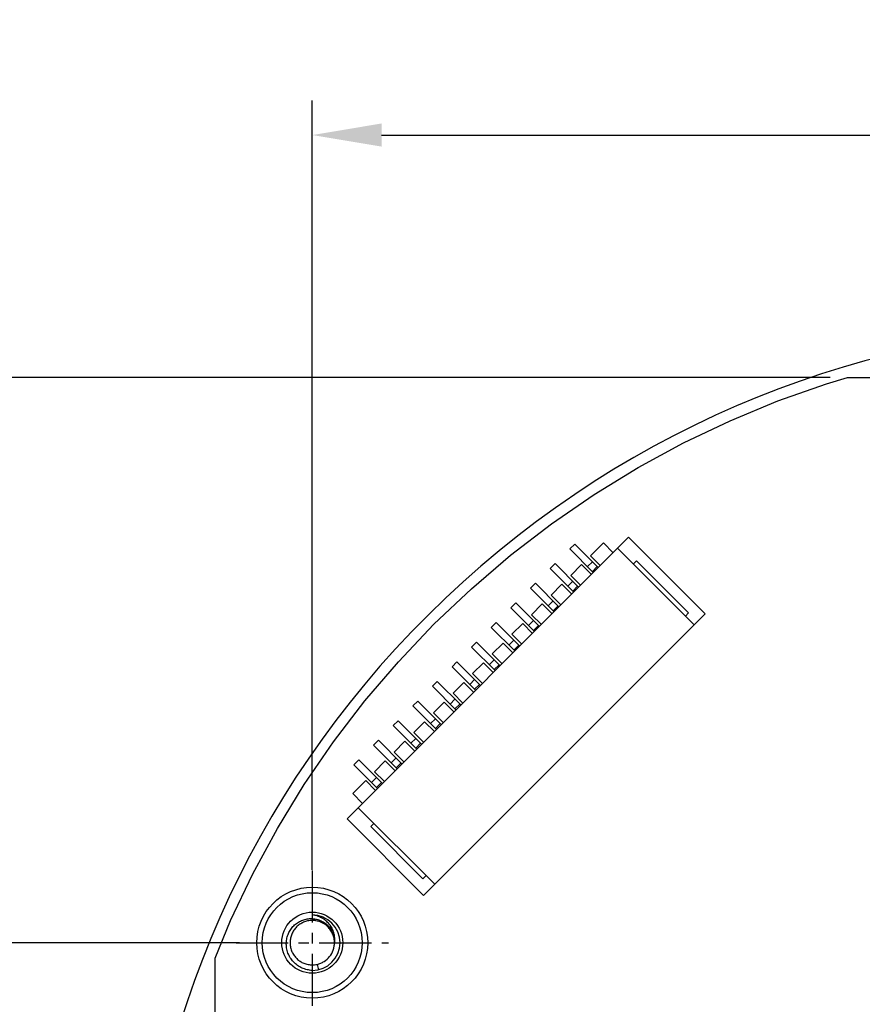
# Model space of a CAD drawing. Header units: millimetres. Extents: x 525 to 788, y 277 to 384.
# Tile 68 of 130: x 692 to 723, y 336 to 371. Entities that reach past the tile are written whole.
import ezdxf

# ---------------------------------------------------------------- set-up
doc = ezdxf.new("R2010")
doc.units = ezdxf.units.MM
doc.header["$LTSCALE"] = 5
doc.header["$PDMODE"] = 3
doc.header["$PDSIZE"] = 0.3125
doc.linetypes.add('CENTER', pattern=[0.6, 0.375, -0.075, 0.075, -0.075])
doc.layers.get('0').update_dxf_attribs({"linetype": 'CONTINUOUS'})
doc.layers.get('Defpoints').update_dxf_attribs({"linetype": 'CONTINUOUS'})
doc.layers.add('dim', color=6, linetype='CONTINUOUS', lineweight=9)
doc.styles.add('Verdana', font='verdana.ttf', dxfattribs={"height": 3})
doc.dimstyles.new('aaaaaaaa 3.0', dxfattribs={"dimtxt": 3, "dimasz": 2.5, "dimexe": 1.25, "dimexo": 0.625, "dimtad": 1, "dimzin": 9, "dimdsep": 46, "dimtxsty": 'Verdana', "dimcen": 0, "dimazin": 0, "dimtfac": 1, "dimtofl": 0, "dimtmove": 0, "dimatfit": 3, "dimfxl": 1, "dimlwd": 25, "dimlwe": 25, "dimarcsym": 0})

# ---------------------------------------------------------------- blocks, each defined once
blk = doc.blocks.new('*D51')
at = {"layer": 'Defpoints', "color": 0}
for p in [(761.897, 367.155), (702.897, 340.061), (761.897, 340.061)]:
    blk.add_point(p, dxfattribs=at)
at = {"layer": 'dim', "color": 0, "lineweight": 25}
for p, q in [((702.897, 340.686), (702.897, 368.405)), ((761.897, 340.686), (761.897, 368.405)), ((705.397, 367.155), (759.397, 367.155))]:
    blk.add_line(p, q, dxfattribs=at)
at = {"layer": 'dim', "color": 0}
for points in [[(705.397, 367.572), (705.397, 366.739), (702.897, 367.155)], [(759.397, 366.739), (759.397, 367.572), (761.897, 367.155)]]:
    blk.add_solid(points, dxfattribs=at)
at = {"layer": 'dim', "color": 0, "insert": (732.397, 369.342), "char_height": 3, "attachment_point": 5, "style": 'Verdana'}
blk.add_mtext('59', dxfattribs=at)
blk = doc.blocks.new('*D52')
at = {"layer": 'Defpoints', "color": 0}
for p in [(700.628, 338.061), (684.414, 297.363), (712.397, 297.363)]:
    blk.add_point(p, dxfattribs=at)
at = {"layer": 'dim', "color": 0, "lineweight": 25}
for p, q in [((700.003, 338.061), (683.164, 338.061)), ((684.414, 335.561), (684.414, 299.863)), ((711.772, 297.363), (683.164, 297.363))]:
    blk.add_line(p, q, dxfattribs=at)
at = {"layer": 'dim', "color": 0}
for points in [[(684.831, 335.561), (683.997, 335.561), (684.414, 338.061)], [(683.997, 299.863), (684.831, 299.863), (684.414, 297.363)]]:
    blk.add_solid(points, dxfattribs=at)
at = {"layer": 'dim', "color": 0, "insert": (682.228, 317.712), "char_height": 3, "attachment_point": 5, "rotation": 90, "style": 'Verdana'}
blk.add_mtext('40.7', dxfattribs=at)
blk = doc.blocks.new('*D55')
at = {"layer": 'Defpoints', "color": 0}
for p in [(767.508, 331.908), (697.286, 316.938)]:
    blk.add_point(p, dxfattribs=at)
at = {"layer": 'dim', "color": 0, "lineweight": 25}
blk.add_line((785.495, 335.743), (769.953, 332.429), dxfattribs=at)
at = {"layer": 'dim', "color": 0}
blk.add_solid([(769.866, 332.837), (770.04, 332.022), (767.508, 331.908)], dxfattribs=at)
at = {"layer": 'dim', "color": 0, "insert": (778.447, 336.689), "char_height": 3, "attachment_point": 5, "rotation": 12.0345, "style": 'Verdana'}
blk.add_mtext('∅71.8', dxfattribs=at)
blk = doc.blocks.new('*D56')
at = {"layer": 'Defpoints', "color": 0}
for p in [(722.184, 358.422), (684.414, 338.061), (700.897, 338.061)]:
    blk.add_point(p, dxfattribs=at)
at = {"layer": 'dim', "color": 0, "lineweight": 25}
for p, q in [((721.559, 358.422), (683.164, 358.422)), ((684.414, 355.922), (684.414, 340.561)), ((700.272, 338.061), (683.164, 338.061))]:
    blk.add_line(p, q, dxfattribs=at)
at = {"layer": 'dim', "color": 0}
for points in [[(684.831, 355.922), (683.997, 355.922), (684.414, 358.422)], [(683.997, 340.561), (684.831, 340.561), (684.414, 338.061)]]:
    blk.add_solid(points, dxfattribs=at)
at = {"layer": 'dim', "color": 0, "insert": (682.227, 348.241), "char_height": 3, "attachment_point": 5, "rotation": 90, "style": 'Verdana'}
blk.add_mtext('20.36', dxfattribs=at)

msp = doc.modelspace()

# ---------------------------------------------------------------- linework, layer by layer
at = {"linetype": 'Continuous'}
for p, q in [((721.42, 358.195), (722.184, 358.422)), ((722.184, 358.422), (742.604, 358.421)), ((719.668, 357.575), (721.42, 358.195)), ((717.95, 356.863), (719.668, 357.575)), ((716.272, 356.063), (717.95, 356.863)), ((714.638, 355.176), (716.272, 356.063)), ((713.053, 354.204), (714.638, 355.176)), ((711.52, 353.151), (713.053, 354.204)), ((710.045, 352.019), (711.52, 353.151)), ((704.15, 342.523), (714.297, 352.67)), ((717.055, 349.912), (714.297, 352.67)), ((712.353, 352.422), (712.176, 352.246)), ((712.176, 352.246), (713.024, 351.397)), ((713.201, 351.574), (712.353, 352.422)), ((712.918, 351.998), (713.385, 352.465)), ((713.739, 352.111), (713.385, 352.465)), ((716.653, 349.511), (713.896, 352.268)), ((708.632, 350.812), (710.045, 352.019)), ((712.918, 351.998), (713.272, 351.645)), ((711.646, 351.715), (711.469, 351.539)), ((711.469, 351.539), (712.317, 350.69)), ((712.494, 350.867), (711.646, 351.715)), ((712.211, 351.291), (712.6, 351.68)), ((712.6, 351.68), (712.954, 351.326)), ((712.812, 351.609), (712.989, 351.786)), ((713.166, 351.609), (712.989, 351.432)), ((714.462, 351.702), (714.577, 351.818)), ((714.577, 351.818), (716.457, 349.938)), ((712.211, 351.291), (712.565, 350.937)), ((707.283, 349.532), (708.632, 350.812)), ((710.938, 351.008), (710.762, 350.831)), ((710.762, 350.831), (711.61, 349.983)), ((711.787, 350.16), (710.938, 351.008)), ((711.504, 350.584), (711.893, 350.973)), ((711.893, 350.973), (712.247, 350.619)), ((712.105, 350.902), (712.282, 351.079)), ((712.459, 350.902), (712.282, 350.725)), ((711.504, 350.584), (711.858, 350.23)), ((710.231, 350.301), (710.055, 350.124)), ((710.055, 350.124), (710.903, 349.276)), ((711.08, 349.453), (710.231, 350.301)), ((710.797, 349.877), (711.186, 350.266)), ((711.186, 350.266), (711.539, 349.912)), ((711.398, 350.195), (711.575, 350.372)), ((711.752, 350.195), (711.575, 350.018)), ((706.908, 339.765), (717.055, 349.912)), ((710.797, 349.877), (711.151, 349.523)), ((716.457, 349.938), (716.341, 349.823)), ((706.003, 348.184), (707.283, 349.532)), ((709.524, 349.594), (709.347, 349.417)), ((709.347, 349.417), (710.196, 348.569)), ((710.373, 348.745), (709.524, 349.594)), ((710.09, 349.17), (710.479, 349.559)), ((710.479, 349.559), (710.832, 349.205)), ((710.691, 349.488), (710.868, 349.665)), ((711.045, 349.488), (710.868, 349.311)), ((710.09, 349.17), (710.443, 348.816)), ((708.817, 348.887), (708.64, 348.71)), ((708.64, 348.71), (709.489, 347.862)), ((709.666, 348.038), (708.817, 348.887)), ((709.383, 348.463), (709.772, 348.852)), ((709.772, 348.852), (710.125, 348.498)), ((709.984, 348.781), (710.161, 348.958)), ((710.337, 348.781), (710.161, 348.604)), ((709.383, 348.463), (709.736, 348.109)), ((704.796, 346.77), (706.003, 348.184)), ((708.11, 348.18), (707.933, 348.003)), ((707.933, 348.003), (708.782, 347.154)), ((708.959, 347.331), (708.11, 348.18)), ((708.676, 347.755), (709.065, 348.144)), ((709.065, 348.144), (709.418, 347.791)), ((709.277, 348.074), (709.454, 348.25)), ((709.63, 348.074), (709.454, 347.897)), ((708.676, 347.755), (709.029, 347.402)), ((707.403, 347.473), (707.226, 347.296)), ((707.226, 347.296), (708.075, 346.447)), ((708.251, 346.624), (707.403, 347.473)), ((707.969, 347.048), (708.358, 347.437)), ((708.358, 347.437), (708.711, 347.084)), ((708.57, 347.367), (708.746, 347.543)), ((708.923, 347.367), (708.746, 347.19)), ((707.969, 347.048), (708.322, 346.695)), ((703.664, 345.295), (704.796, 346.77)), ((706.696, 346.766), (706.519, 346.589)), ((706.519, 346.589), (707.368, 345.74)), ((707.544, 345.917), (706.696, 346.766)), ((707.261, 346.341), (707.65, 346.73)), ((707.65, 346.73), (708.004, 346.377)), ((707.863, 346.659), (708.039, 346.836)), ((708.216, 346.659), (708.039, 346.483)), ((707.261, 346.341), (707.615, 345.988)), ((705.989, 346.058), (705.812, 345.882)), ((705.812, 345.882), (706.66, 345.033)), ((706.837, 345.21), (705.989, 346.058)), ((706.554, 345.634), (706.943, 346.023)), ((706.943, 346.023), (707.297, 345.67)), ((707.155, 345.952), (707.332, 346.129)), ((707.509, 345.952), (707.332, 345.776)), ((706.554, 345.634), (706.908, 345.281)), ((702.611, 343.763), (703.664, 345.295)), ((705.282, 345.351), (705.105, 345.175)), ((705.105, 345.175), (705.953, 344.326)), ((706.13, 344.503), (705.282, 345.351)), ((705.847, 344.927), (706.236, 345.316)), ((706.236, 345.316), (706.59, 344.962)), ((706.448, 345.245), (706.625, 345.422)), ((706.802, 345.245), (706.625, 345.068)), ((705.847, 344.927), (706.201, 344.574)), ((704.574, 344.644), (704.398, 344.467)), ((704.398, 344.467), (705.246, 343.619)), ((705.423, 343.796), (704.574, 344.644)), ((705.14, 344.22), (705.529, 344.609)), ((705.529, 344.609), (705.883, 344.255)), ((705.741, 344.538), (705.918, 344.715)), ((706.095, 344.538), (705.918, 344.361)), ((705.14, 344.22), (705.494, 343.866)), ((701.639, 342.177), (702.611, 343.763)), ((704.355, 343.435), (704.822, 343.902)), ((704.822, 343.902), (705.176, 343.548)), ((705.034, 343.831), (705.211, 344.008)), ((705.388, 343.831), (705.211, 343.654)), ((704.709, 343.081), (704.355, 343.435)), ((707.31, 340.167), (704.552, 342.925)), ((706.908, 339.765), (704.15, 342.523)), ((705.002, 342.243), (705.118, 342.359)), ((700.752, 340.544), (701.639, 342.177)), ((706.882, 340.363), (705.002, 342.243)), ((699.952, 338.865), (700.752, 340.544)), ((706.998, 340.479), (706.882, 340.363)), ((699.394, 337.508), (699.952, 338.865)), ((699.393, 334.423), (699.394, 337.508)), ((703.075, 337.281), (703.12, 337.086))]:
    msp.add_line(p, q, dxfattribs=at)
at = {"color": 1, "linetype": 'CENTER'}
for p, q in [((702.897, 340.661), (702.897, 335.462)), ((700.152, 338.061), (705.642, 338.061))]:
    msp.add_line(p, q, dxfattribs=at)
at = {"linetype": 'Continuous'}
for radius in [2, 1.8, 1.1]:
    msp.add_circle((702.897, 338.061), radius, dxfattribs=at)
for centre, radius, start, end in [((732.397, 324.423), 35.9, 323.5829, 216.3585), ((702.896, 338.064), 0.797, 91.798, 99.1713), ((702.897, 338.061), 1, 270, 90), ((702.898, 338.054), 0.793, 275.5058, 282.9161)]:
    msp.add_arc(centre, radius, start, end, dxfattribs=at)
for points, knots in [([(701.964, 338.061), (701.966, 338.118), (701.982, 338.231), (702.036, 338.393), (702.119, 338.543), (702.228, 338.674), (702.361, 338.783), (702.511, 338.864), (702.675, 338.916), (702.845, 338.934), (703.015, 338.919), (703.18, 338.871), (703.331, 338.792), (703.464, 338.683), (703.571, 338.55), (703.649, 338.397), (703.694, 338.232), (703.7, 338.118), (703.697, 338.061)], [0, 0, 0, 0, 0.062515, 0.125032, 0.187552, 0.250063, 0.312572, 0.375079, 0.437588, 0.500091, 0.562587, 0.625084, 0.687583, 0.750072, 0.812555, 0.87504, 0.937521, 1, 1, 1, 1]), ([(702.769, 338.851), (702.719, 338.843), (702.619, 338.817), (702.48, 338.749), (702.356, 338.657), (702.252, 338.543), (702.172, 338.41), (702.119, 338.265), (702.094, 338.113), (702.099, 337.958), (702.133, 337.808), (702.196, 337.666), (702.284, 337.539), (702.395, 337.432), (702.525, 337.348), (702.668, 337.29), (702.82, 337.26), (702.923, 337.26), (702.974, 337.265)], [0, 0, 0, 0, 0.062495, 0.124992, 0.187498, 0.250001, 0.312495, 0.374994, 0.4375, 0.500001, 0.562495, 0.624996, 0.687503, 0.750001, 0.812495, 0.874998, 0.937505, 1, 1, 1, 1]), ([(703.697, 338.061), (703.697, 338.115), (703.686, 338.222), (703.639, 338.375), (703.561, 338.517), (703.457, 338.64), (703.331, 338.74), (703.187, 338.812), (703.032, 338.855), (702.925, 338.862), (702.871, 338.861)], [0, 0, 0, 0, 0.125011, 0.250005, 0.374993, 0.499999, 0.625008, 0.749995, 0.87499, 1, 1, 1, 1]), ([(703.697, 338.061), (703.706, 338.12), (703.712, 338.239), (703.681, 338.416), (703.614, 338.582), (703.514, 338.731), (703.387, 338.858), (703.238, 338.958), (703.073, 339.028), (702.956, 339.054), (702.897, 339.061)], [0, 0, 0, 0, 0.124718, 0.249526, 0.374435, 0.499419, 0.624473, 0.749582, 0.874756, 1, 1, 1, 1]), ([(702.897, 337.061), (702.834, 337.064), (702.708, 337.082), (702.527, 337.143), (702.362, 337.238), (702.218, 337.364), (702.102, 337.515), (702.017, 337.686), (701.968, 337.871), (701.961, 337.998), (701.964, 338.061)], [0, 0, 0, 0, 0.125009, 0.250013, 0.375026, 0.500022, 0.625013, 0.750013, 0.875009, 1, 1, 1, 1]), ([(703.075, 337.281), (703.097, 337.286), (703.14, 337.298), (703.224, 337.33), (703.364, 337.402), (703.535, 337.552), (703.644, 337.753), (703.683, 337.905), (703.695, 337.994), (703.697, 338.039), (703.697, 338.061)], [0, 0, 0, 0, 0.062658, 0.125312, 0.25051, 0.500006, 0.749502, 0.874702, 0.937355, 1, 1, 1, 1])]:
    msp.add_open_spline(points, degree=3, knots=knots, dxfattribs=at)

# ---------------------------------------------------------------- dimensions: what is measured, and where the dimension line sits
at = {"layer": 'dim'}
dim = msp.add_linear_dim(base=(761.897, 367.155), p1=(702.897, 340.061), p2=(761.897, 340.061), dimstyle='aaaaaaaa 3.0', dxfattribs=at)
dim.commit()
dim.dimension.update_dxf_attribs({"geometry": '*D51', "text_midpoint": (732.397, 369.342)})
dim = msp.add_linear_dim(base=(684.414, 338.061), p1=(722.184, 358.422), p2=(700.897, 338.061), angle=90, dimstyle='aaaaaaaa 3.0', dxfattribs=at)
dim.commit()
dim.dimension.update_dxf_attribs({"geometry": '*D56', "text_midpoint": (682.227, 348.241)})
dim = msp.add_diameter_dim_2p(p1=(697.286, 316.938), p2=(767.508, 331.908), dimstyle='aaaaaaaa 3.0', dxfattribs=at)
dim.commit()
dim.dimension.update_dxf_attribs({"geometry": '*D55', "text_midpoint": (777.719, 334.085), "dimtype": 163})
dim = msp.add_linear_dim(base=(684.414, 297.363), p1=(700.628, 338.061), p2=(712.397, 297.363), angle=90, dimstyle='aaaaaaaa 3.0', dxfattribs=at)
dim.commit()
dim.dimension.update_dxf_attribs({"geometry": '*D52', "text_midpoint": (684.414, 317.712), "dimtype": 160})

doc.saveas('drawing.dxf')
